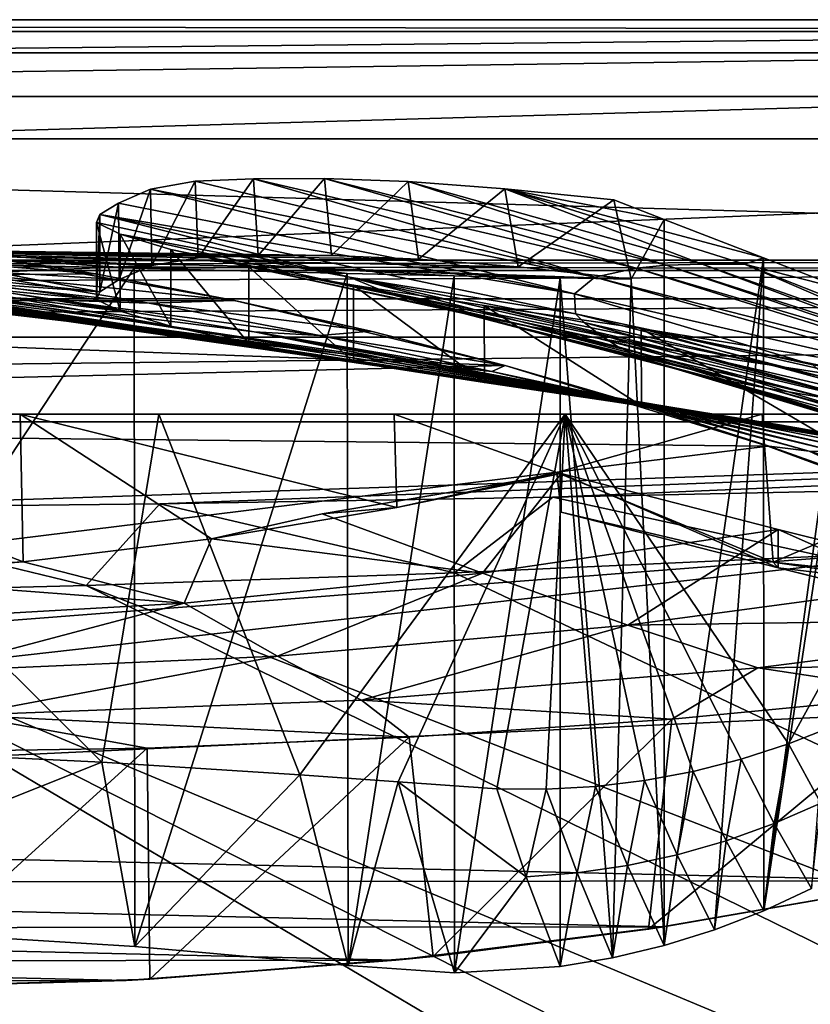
# Model space of a CAD drawing. Header units: metres. Extents: x 0 to 1004, y -708 to 0.
# Tile 73 of 98: x 637 to 740, y -128 to 0. Entities that reach past the tile are written whole.
import ezdxf

# ---------------------------------------------------------------- set-up
doc = ezdxf.new("R2010")
doc.units = ezdxf.units.M

msp = doc.modelspace()

# ---------------------------------------------------------------- linework, layer by layer
at = {"layer": 'top'}
for points in [[(987.022156, -4.297202, 163.059692), (17.022282, -4.297202, 163.059692), (987.022156, -4.297202, 176.059937)], [(17.022282, -4.297202, 163.059692), (17.022282, -4.297202, 176.059692), (987.022156, -4.297202, 176.059937)], [(987.022156, -4.297202, 176.059937), (17.022282, -4.297202, 176.059692), (17.022282, -4.297202, 2050.059814)], [(17.022282, -4.297202, 2063.059814), (987.022156, -4.297202, 2063.059814), (17.022282, -4.297202, 2050.059814)], [(987.022156, -4.297202, 2063.059814), (987.022156, -4.297202, 2050.059814), (17.022282, -4.297202, 2050.059814)], [(17.022282, -4.297202, 2050.059814), (987.022156, -4.297202, 2050.059814), (987.022156, -4.297202, 176.059937)], [(987.022156, -4.297202, 2063.059814), (17.022282, -4.297202, 2063.059814), (953.022278, -31.297201, 2063.059814)], [(953.022278, -31.297201, 2063.059814), (17.022282, -4.297202, 2063.059814), (51.022282, -31.297201, 2063.059814)], [(987.022156, -4.297202, 163.059692), (51.022282, -31.297201, 163.059692), (17.022282, -4.297202, 163.059692)], [(953.022278, -31.297201, 163.059692), (51.022282, -31.297201, 163.059692), (987.022156, -4.297202, 163.059692)], [(654.425476, -31.971106, 1677.035767), (654.23822, -22.041439, 1675.500244), (660.085266, -21.022343, 1716.579224)], [(712.058899, -33.475651, 1720.82019), (660.085266, -21.022343, 1716.579224), (654.23822, -22.041439, 1675.500244)], [(660.46283, -30.995623, 1718.871216), (654.425476, -31.971106, 1677.035767), (660.085266, -21.022343, 1716.579224)], [(660.46283, -30.995623, 1718.871216), (660.085266, -21.022343, 1716.579224), (667.633606, -20.679657, 1757.391724)], [(667.633606, -20.679657, 1757.391724), (660.085266, -21.022343, 1716.579224), (712.058899, -33.475651, 1720.82019)], [(668.264832, -30.660856, 1760.424438), (660.46283, -30.995623, 1718.871216), (667.633606, -20.679657, 1757.391724)], [(668.264832, -30.660856, 1760.424438), (667.633606, -20.679657, 1757.391724), (676.869446, -20.651075, 1797.8573)], [(676.869446, -20.651075, 1797.8573), (667.633606, -20.679657, 1757.391724), (717.441284, -32.29874, 1788.746826)], [(717.441284, -32.29874, 1788.746826), (667.633606, -20.679657, 1757.391724), (712.058899, -33.475651, 1720.82019)], [(677.81665, -30.666107, 1801.612061), (668.264832, -30.660856, 1760.424438), (676.869446, -20.651075, 1797.8573)], [(677.81665, -30.666107, 1801.612061), (676.869446, -20.651075, 1797.8573), (687.77594, -21.062912, 1837.902588)], [(687.77594, -21.062912, 1837.902588), (676.869446, -20.651075, 1797.8573), (721.330322, -31.931561, 1822.544922)], [(721.330322, -31.931561, 1822.544922), (676.869446, -20.651075, 1797.8573), (717.441284, -32.29874, 1788.746826)], [(689.099915, -31.151773, 1842.356323), (677.81665, -30.666107, 1801.612061), (687.77594, -21.062912, 1837.902588)], [(689.099915, -31.151773, 1842.356323), (687.77594, -21.062912, 1837.902588), (700.331909, -22.003317, 1877.452881)], [(700.331909, -22.003317, 1877.452881), (687.77594, -21.062912, 1837.902588), (726.024475, -31.790539, 1856.210938)], [(726.024475, -31.790539, 1856.210938), (687.77594, -21.062912, 1837.902588), (721.330322, -31.931561, 1822.544922)], [(650.16394, -33.805149, 1635.01062), (650.102539, -23.876308, 1634.241455), (654.23822, -22.041439, 1675.500244)], [(654.23822, -22.041439, 1675.500244), (650.102539, -23.876308, 1634.241455), (709.432007, -35.651112, 1652.407471)], [(654.425476, -31.971106, 1677.035767), (650.16394, -33.805149, 1635.01062), (654.23822, -22.041439, 1675.500244)], [(712.058899, -33.475651, 1720.82019), (654.23822, -22.041439, 1675.500244), (709.432007, -35.651112, 1652.407471)], [(702.092468, -32.159039, 1882.578613), (689.099915, -31.151773, 1842.356323), (700.331909, -22.003317, 1877.452881)], [(702.092468, -32.159039, 1882.578613), (700.331909, -22.003317, 1877.452881), (714.512573, -23.433081, 1916.434204)], [(731.507996, -31.815399, 1889.723267), (734.008911, -30.983635, 1920.656494), (700.331909, -22.003317, 1877.452881)], [(734.008911, -30.983635, 1920.656494), (721.056458, -25.967861, 1917.851685), (700.331909, -22.003317, 1877.452881)], [(700.331909, -22.003317, 1877.452881), (721.056458, -25.967861, 1917.851685), (714.512573, -23.433081, 1916.434204)], [(731.507996, -31.815399, 1889.723267), (700.331909, -22.003317, 1877.452881), (726.024475, -31.790539, 1856.210938)], [(650.16394, -33.805149, 1635.01062), (647.68042, -35.382065, 1592.83313), (650.102539, -23.876308, 1634.241455)], [(647.68042, -35.382065, 1592.83313), (647.68042, -25.355959, 1592.83313), (650.102539, -23.876308, 1634.241455)], [(709.432007, -35.651112, 1652.407471), (650.102539, -23.876308, 1634.241455), (647.68042, -25.355959, 1592.83313)], [(716.766724, -33.739204, 1922.199097), (702.092468, -32.159039, 1882.578613), (714.512573, -23.433081, 1916.434204)], [(716.766724, -33.739204, 1922.199097), (714.512573, -23.433081, 1916.434204), (721.056458, -25.967861, 1917.851685)], [(647.210571, -26.395273, 1533.235962), (647.68042, -25.355959, 1592.83313), (647.210999, -36.406353, 1533.21875)], [(647.210571, -26.395273, 1533.235962), (680.162842, -33.482826, 1515.110596), (647.68042, -25.355959, 1592.83313)], [(647.210999, -36.406353, 1533.21875), (647.68042, -25.355959, 1592.83313), (647.68042, -35.382065, 1592.83313)], [(680.162842, -33.482826, 1515.110596), (709.558472, -38.240021, 1583.647217), (647.68042, -25.355959, 1592.83313)], [(647.68042, -25.355959, 1592.83313), (709.558472, -38.240021, 1583.647217), (709.432007, -35.651112, 1652.407471)], [(650.291199, -27.908489, 1473.726563), (647.210571, -26.395273, 1533.235962), (650.294006, -37.913612, 1473.692505)], [(650.294006, -37.913612, 1473.692505), (647.210571, -26.395273, 1533.235962), (647.210999, -36.406353, 1533.21875)], [(647.210571, -26.395273, 1533.235962), (650.291199, -27.908489, 1473.726563), (680.162842, -33.482826, 1515.110596)], [(716.766724, -33.739204, 1922.199097), (721.056458, -25.967861, 1917.851685), (721.066101, -120.435837, 1971.967407)], [(721.066101, -120.435837, 1971.967407), (721.056458, -25.967861, 1917.851685), (734.008911, -30.983635, 1920.656494)], [(656.909058, -29.874855, 1414.519409), (650.291199, -27.908489, 1473.726563), (656.916016, -39.876888, 1414.468628)], [(656.916016, -39.876888, 1414.468628), (650.291199, -27.908489, 1473.726563), (650.294006, -37.913612, 1473.692505)], [(650.291199, -27.908489, 1473.726563), (685.720093, -35.796192, 1446.176025), (680.162842, -33.482826, 1515.110596)], [(650.291199, -27.908489, 1473.726563), (656.909058, -29.874855, 1414.519409), (685.720093, -35.796192, 1446.176025)], [(472.567413, -36.547382, 663.785583), (665.184692, -36.52253, 663.786255), (628.641479, -30.10355, 663.954346)], [(627.693848, -30.28544, 1702.915039), (668.264832, -30.660856, 1760.424438), (603.299194, -29.583015, 1741.481201)], [(668.264832, -30.660856, 1760.424438), (610.117126, -29.823841, 1781.515381), (603.299194, -29.583015, 1741.481201)], [(668.264832, -30.660856, 1760.424438), (677.81665, -30.666107, 1801.612061), (610.117126, -29.823841, 1781.515381)], [(677.81665, -30.666107, 1801.612061), (618.034851, -30.178612, 1821.405762), (610.117126, -29.823841, 1781.515381)], [(628.640808, -30.106926, 664.052185), (647.083984, -33.059189, 664.052368), (610.881592, -30.128054, 741.759888)], [(610.881592, -30.128054, 741.759888), (647.083984, -33.059189, 664.052368), (632.253662, -33.18977, 741.846008)], [(618.034851, -30.178612, 1821.405762), (661.453857, -31.311728, 1862.786987), (627.043579, -30.698009, 1861.108276)], [(677.81665, -30.666107, 1801.612061), (689.099915, -31.151773, 1842.356323), (618.034851, -30.178612, 1821.405762)], [(689.099915, -31.151773, 1842.356323), (661.453857, -31.311728, 1862.786987), (618.034851, -30.178612, 1821.405762)], [(654.425476, -31.971106, 1677.035767), (627.693848, -30.28544, 1702.915039), (622.739319, -30.754047, 1662.499268)], [(627.043579, -30.698009, 1861.108276), (661.453857, -31.311728, 1862.786987), (637.138733, -31.381849, 1900.574707)], [(654.425476, -31.971106, 1677.035767), (660.46283, -30.995623, 1718.871216), (627.693848, -30.28544, 1702.915039)], [(660.46283, -30.995623, 1718.871216), (668.264832, -30.660856, 1760.424438), (627.693848, -30.28544, 1702.915039)], [(628.641479, -30.10355, 663.954346), (647.083984, -33.059189, 664.052368), (628.640808, -30.106926, 664.052185)], [(628.641479, -30.10355, 663.954346), (665.184692, -36.52253, 663.786255), (647.083984, -33.059189, 664.052368)], [(667.038757, -32.123077, 1355.821045), (656.909058, -29.874855, 1414.519409), (667.052551, -42.118385, 1355.753906)], [(667.052551, -42.118385, 1355.753906), (656.909058, -29.874855, 1414.519409), (656.916016, -39.876888, 1414.468628)], [(656.909058, -29.874855, 1414.519409), (695.24707, -38.248672, 1377.620605), (685.720093, -35.796192, 1446.176025)], [(656.909058, -29.874855, 1414.519409), (667.038757, -32.123077, 1355.821045), (695.24707, -38.248672, 1377.620605)], [(953.022278, -31.297201, 2063.059814), (51.022282, -31.297201, 2063.059814), (948.022217, -32.636967, 2063.059814)], [(51.022282, -31.297201, 2063.059814), (56.022282, -32.636948, 2063.059814), (948.022217, -32.636967, 2063.059814)], [(51.022282, -31.297201, 163.059692), (953.022278, -31.297201, 163.059692), (56.022282, -32.636948, 163.059692)], [(953.022278, -31.297201, 163.059692), (948.022217, -32.636967, 163.059692), (56.022282, -32.636948, 163.059692)], [(652.111084, -32.324677, 1932.342896), (596.309937, -30.962299, 1937.771973), (637.138733, -31.381849, 1900.574707)], [(596.309937, -30.962299, 1937.771973), (652.111084, -32.324677, 1932.342896), (596.309937, -117.07737, 1987.490601)], [(634.123596, -32.843689, 1622.839478), (654.425476, -31.971106, 1677.035767), (622.739319, -30.754047, 1662.499268)], [(650.16394, -33.805149, 1635.01062), (654.425476, -31.971106, 1677.035767), (634.123596, -32.843689, 1622.839478)], [(661.453857, -31.311728, 1862.786987), (673.299072, -32.229645, 1902.024658), (637.138733, -31.381849, 1900.574707)], [(637.138733, -31.381849, 1900.574707), (673.299072, -32.229645, 1902.024658), (652.111084, -32.324677, 1932.342896)], [(689.099915, -31.151773, 1842.356323), (702.092468, -32.159039, 1882.578613), (661.453857, -31.311728, 1862.786987)], [(702.092468, -32.159039, 1882.578613), (673.299072, -32.229645, 1902.024658), (661.453857, -31.311728, 1862.786987)], [(717.441284, -32.29874, 1788.746826), (756.909912, -43.943707, 1787.032593), (721.330322, -31.931561, 1822.544922)], [(734.008911, -30.983635, 1920.656494), (727.631287, -118.395508, 1970.531128), (721.066101, -120.435837, 1971.967407)], [(726.024475, -31.790539, 1856.210938), (721.330322, -31.931561, 1822.544922), (755.994507, -43.071709, 1820.951904)], [(721.330322, -31.931561, 1822.544922), (756.909912, -43.943707, 1787.032593), (755.994507, -43.071709, 1820.951904)], [(731.507996, -31.815399, 1889.723267), (726.024475, -31.790539, 1856.210938), (755.897217, -42.32835, 1854.946777)], [(755.897217, -42.32835, 1854.946777), (726.024475, -31.790539, 1856.210938), (755.994507, -43.071709, 1820.951904)], [(734.035645, -115.911118, 1969.068237), (727.631287, -118.395508, 1970.531128), (734.008911, -30.983635, 1920.656494)], [(745.094238, -35.276363, 1923.057129), (734.008911, -30.983635, 1920.656494), (731.507996, -31.815399, 1889.723267)], [(756.607178, -41.688202, 1888.990845), (745.094238, -35.276363, 1923.057129), (731.507996, -31.815399, 1889.723267)], [(756.607178, -41.688202, 1888.990845), (731.507996, -31.815399, 1889.723267), (755.897217, -42.32835, 1854.946777)], [(745.094238, -35.276363, 1923.057129), (734.035645, -115.911118, 1969.068237), (734.008911, -30.983635, 1920.656494)], [(948.022217, -32.636967, 2063.059814), (56.022282, -32.636948, 2063.059814), (59.682533, -36.297203, 2063.059814)], [(56.022282, -32.636948, 163.059692), (948.022217, -32.636967, 163.059692), (59.682533, -36.297203, 163.059692)], [(948.022217, -32.636967, 2063.059814), (59.682533, -36.297203, 2063.059814), (944.362, -36.297272, 2063.059814)], [(948.022217, -32.636967, 163.059692), (944.362, -36.297272, 163.059692), (59.682533, -36.297203, 163.059692)], [(602.269226, -34.028625, 1059.436401), (646.613525, -39.591667, 1100.890869), (587.33667, -32.638969, 1138.565186)], [(646.613525, -39.591667, 1100.890869), (636.325867, -38.210056, 1139.887451), (587.33667, -32.638969, 1138.565186)], [(652.111084, -32.324677, 1932.342896), (652.223572, -120.54055, 1983.256348), (596.309937, -117.07737, 1987.490601)], [(629.860229, -35.837475, 900.274048), (617.86499, -32.924248, 820.454285), (642.391907, -36.48938, 820.8479)], [(617.86499, -32.924248, 820.454285), (654.093201, -36.869236, 741.985901), (642.391907, -36.48938, 820.8479)], [(654.093201, -36.869236, 741.985901), (617.86499, -32.924248, 820.454285), (632.253662, -33.18977, 741.846008)], [(647.68042, -35.382065, 1592.83313), (634.123596, -32.843689, 1622.839478), (632.096497, -33.783913, 1582.046143)], [(632.253662, -33.18977, 741.846008), (647.083984, -33.059189, 664.052368), (665.158997, -36.527443, 664.052612)], [(665.158997, -36.527443, 664.052612), (654.093201, -36.869236, 741.985901), (632.253662, -33.18977, 741.846008)], [(647.68042, -35.382065, 1592.83313), (650.16394, -33.805149, 1635.01062), (634.123596, -32.843689, 1622.839478)], [(647.083984, -33.059189, 664.052368), (665.184692, -36.52253, 663.786255), (665.158997, -36.527443, 664.052612)], [(673.299072, -32.229645, 1902.024658), (679.823059, -33.017849, 1927.601563), (652.111084, -32.324677, 1932.342896)], [(652.111084, -32.324677, 1932.342896), (679.823059, -33.017849, 1927.601563), (652.223572, -120.54055, 1983.256348)], [(679.823059, -33.017849, 1927.601563), (679.962219, -123.006027, 1979.526489), (652.223572, -120.54055, 1983.256348)], [(680.64386, -34.535603, 1297.836304), (667.038757, -32.123077, 1355.821045), (680.665649, -44.551651, 1297.754272)], [(680.665649, -44.551651, 1297.754272), (667.038757, -32.123077, 1355.821045), (667.052551, -42.118385, 1355.753906)], [(667.038757, -32.123077, 1355.821045), (703.091919, -39.810394, 1335.841431), (695.24707, -38.248672, 1377.620605)], [(667.038757, -32.123077, 1355.821045), (680.64386, -34.535603, 1297.836304), (703.091919, -39.810394, 1335.841431)], [(702.092468, -32.159039, 1882.578613), (716.766724, -33.739204, 1922.199097), (673.299072, -32.229645, 1902.024658)], [(716.766724, -33.739204, 1922.199097), (707.537292, -33.58321, 1923.016235), (673.299072, -32.229645, 1902.024658)], [(673.299072, -32.229645, 1902.024658), (707.537292, -33.58321, 1923.016235), (693.757629, -33.316727, 1924.922119)], [(693.757629, -33.316727, 1924.922119), (679.823059, -33.017849, 1927.601563), (673.299072, -32.229645, 1902.024658)], [(679.823059, -33.017849, 1927.601563), (693.757629, -33.316727, 1924.922119), (679.962219, -123.006027, 1979.526489)], [(717.441284, -32.29874, 1788.746826), (712.058899, -33.475651, 1720.82019), (760.910706, -45.967007, 1719.404785)], [(717.441284, -32.29874, 1788.746826), (760.910706, -45.967007, 1719.404785), (756.909912, -43.943707, 1787.032593)], [(664.620422, -41.840843, 1021.972473), (602.269226, -34.028625, 1059.436401), (616.474365, -35.048721, 979.913208)], [(664.620422, -41.840843, 1021.972473), (656.061035, -40.822254, 1061.574341), (602.269226, -34.028625, 1059.436401)], [(656.061035, -40.822254, 1061.574341), (646.613525, -39.591667, 1100.890869), (602.269226, -34.028625, 1059.436401)], [(617.484436, -35.693794, 1218.36853), (650.955811, -39.948284, 1258.415405), (602.991272, -33.75766, 1297.962158)], [(650.955811, -39.948284, 1258.415405), (641.872314, -38.543133, 1298.10083), (602.991272, -33.75766, 1297.962158)], [(602.991272, -33.75766, 1297.962158), (641.872314, -38.543133, 1298.10083), (634.155457, -37.235439, 1338.084595)], [(631.61084, -34.280434, 1541.188721), (647.68042, -35.382065, 1592.83313), (632.096497, -33.783913, 1582.046143)], [(632.688843, -34.999748, 1500.330566), (647.210999, -36.406353, 1533.21875), (631.61084, -34.280434, 1541.188721)], [(647.210999, -36.406353, 1533.21875), (647.68042, -35.382065, 1592.83313), (631.61084, -34.280434, 1541.188721)], [(693.757629, -33.316727, 1924.922119), (693.786865, -123.97348, 1977.257568), (679.962219, -123.006027, 1979.526489)], [(680.162842, -33.482826, 1515.110596), (685.720093, -35.796192, 1446.176025), (715.1026, -42.56554, 1480.521851)], [(712.52124, -40.867588, 1514.844849), (710.679321, -39.406361, 1549.223145), (680.162842, -33.482826, 1515.110596)], [(710.679321, -39.406361, 1549.223145), (709.558472, -38.240021, 1583.647217), (680.162842, -33.482826, 1515.110596)], [(715.1026, -42.56554, 1480.521851), (712.52124, -40.867588, 1514.844849), (680.162842, -33.482826, 1515.110596)], [(697.673584, -37.192909, 1240.774048), (680.64386, -34.535603, 1297.836304), (697.705933, -47.185883, 1240.676514)], [(697.705933, -47.185883, 1240.676514), (680.64386, -34.535603, 1297.836304), (680.665649, -44.551651, 1297.754272)], [(680.64386, -34.535603, 1297.836304), (712.396057, -41.430958, 1294.393311), (703.091919, -39.810394, 1335.841431)], [(712.396057, -41.430958, 1294.393311), (680.64386, -34.535603, 1297.836304), (723.078674, -43.143353, 1253.334106)], [(680.64386, -34.535603, 1297.836304), (697.673584, -37.192909, 1240.774048), (723.078674, -43.143353, 1253.334106)], [(693.757629, -33.316727, 1924.922119), (707.537292, -33.58321, 1923.016235), (693.786865, -123.97348, 1977.257568)], [(707.537292, -33.58321, 1923.016235), (707.569214, -123.14447, 1974.720581), (693.786865, -123.97348, 1977.257568)], [(707.569214, -123.14447, 1974.720581), (707.537292, -33.58321, 1923.016235), (714.368835, -122.021782, 1973.367065)], [(707.537292, -33.58321, 1923.016235), (716.766724, -33.739204, 1922.199097), (714.368835, -122.021782, 1973.367065)], [(709.432007, -35.651112, 1652.407471), (765.727905, -48.597263, 1651.354126), (712.058899, -33.475651, 1720.82019)], [(712.058899, -33.475651, 1720.82019), (765.727905, -48.597263, 1651.354126), (760.910706, -45.967007, 1719.404785)], [(714.368835, -122.021782, 1973.367065), (716.766724, -33.739204, 1922.199097), (721.066101, -120.435837, 1971.967407)], [(672.272156, -42.686413, 982.14563), (664.620422, -41.840843, 1021.972473), (616.474365, -35.048721, 979.913208)], [(629.860229, -35.837475, 900.274048), (679.001587, -43.415565, 942.16156), (616.474365, -35.048721, 979.913208)], [(679.001587, -43.415565, 942.16156), (672.272156, -42.686413, 982.14563), (616.474365, -35.048721, 979.913208)], [(673.172485, -43.161781, 1180.17627), (661.393372, -41.439228, 1219.08606), (617.484436, -35.693794, 1218.36853)], [(661.393372, -41.439228, 1219.08606), (650.955811, -39.948284, 1258.415405), (617.484436, -35.693794, 1218.36853)], [(617.484436, -35.693794, 1218.36853), (636.325867, -38.210056, 1139.887451), (673.172485, -43.161781, 1180.17627)], [(622.852905, -34.925526, 1418.784668), (627.816284, -36.032852, 1378.309082), (656.916016, -39.876888, 1414.468628)], [(622.852905, -34.925526, 1418.784668), (656.916016, -39.876888, 1414.468628), (635.327148, -35.984863, 1459.526123)], [(642.391907, -36.48938, 820.8479), (667.718567, -40.612522, 821.359497), (629.860229, -35.837475, 900.274048)], [(667.718567, -40.612522, 821.359497), (684.799072, -44.07832, 902.09198), (629.860229, -35.837475, 900.274048)], [(629.860229, -35.837475, 900.274048), (684.799072, -44.07832, 902.09198), (679.001587, -43.415565, 942.16156)], [(635.327148, -35.984863, 1459.526123), (650.294006, -37.913612, 1473.692505), (632.688843, -34.999748, 1500.330566)], [(650.294006, -37.913612, 1473.692505), (647.210999, -36.406353, 1533.21875), (632.688843, -34.999748, 1500.330566)], [(685.720093, -35.796192, 1446.176025), (718.443848, -44.105999, 1446.173706), (715.1026, -42.56554, 1480.521851)], [(685.720093, -35.796192, 1446.176025), (695.24707, -38.248672, 1377.620605), (722.544983, -45.400059, 1411.847046)], [(718.443848, -44.105999, 1446.173706), (685.720093, -35.796192, 1446.176025), (722.544983, -45.400059, 1411.847046)], [(709.558472, -38.240021, 1583.647217), (740.404114, -44.88121, 1583.197998), (709.432007, -35.651112, 1652.407471)], [(709.432007, -35.651112, 1652.407471), (740.404114, -44.88121, 1583.197998), (765.727905, -48.597263, 1651.354126)], [(745.094238, -35.276363, 1923.057129), (746.243896, -35.762718, 1923.442993), (734.035645, -115.911118, 1969.068237)], [(746.243896, -35.762718, 1923.442993), (740.251343, -112.994408, 1967.589844), (734.035645, -115.911118, 1969.068237)], [(59.682533, -36.297203, 2063.059814), (61.022282, -41.297203, 2063.059814), (944.362, -36.297272, 2063.059814)], [(59.682533, -36.297203, 163.059692), (944.362, -36.297272, 163.059692), (61.022282, -41.297203, 163.059692)], [(944.362, -36.297272, 2063.059814), (61.022282, -41.297203, 2063.059814), (943.022278, -41.297325, 2063.059814)], [(944.362, -36.297272, 163.059692), (943.022278, -41.297325, 163.059692), (61.022282, -41.297203, 163.059692)], [(408.973511, -52.034935, 663.380066), (700.37677, -44.981171, 663.564758), (472.567413, -36.547382, 663.785583)], [(700.37677, -44.981171, 663.564758), (665.184692, -36.52253, 663.786255), (472.567413, -36.547382, 663.785583)], [(627.816284, -36.032852, 1378.309082), (667.052551, -42.118385, 1355.753906), (656.916016, -39.876888, 1414.468628)], [(634.155457, -37.235439, 1338.084595), (667.052551, -42.118385, 1355.753906), (627.816284, -36.032852, 1378.309082)], [(656.916016, -39.876888, 1414.468628), (650.294006, -37.913612, 1473.692505), (635.327148, -35.984863, 1459.526123)], [(654.093201, -36.869236, 741.985901), (676.273499, -41.088341, 742.181274), (642.391907, -36.48938, 820.8479)], [(676.273499, -41.088341, 742.181274), (667.718567, -40.612522, 821.359497), (642.391907, -36.48938, 820.8479)], [(665.158997, -36.527443, 664.052612), (682.913452, -40.50816, 664.052979), (654.093201, -36.869236, 741.985901)], [(682.913452, -40.50816, 664.052979), (676.273499, -41.088341, 742.181274), (654.093201, -36.869236, 741.985901)], [(665.158997, -36.527443, 664.052612), (665.184692, -36.52253, 663.786255), (682.913452, -40.50816, 664.052979)], [(665.184692, -36.52253, 663.786255), (700.37677, -44.981171, 663.564758), (682.913452, -40.50816, 664.052979)], [(641.872314, -38.543133, 1298.10083), (667.052551, -42.118385, 1355.753906), (634.155457, -37.235439, 1338.084595)], [(699.571045, -47.229668, 1103.389648), (636.325867, -38.210056, 1139.887451), (646.613525, -39.591667, 1100.890869)], [(636.325867, -38.210056, 1139.887451), (686.27771, -45.182453, 1141.74707), (673.172485, -43.161781, 1180.17627)], [(686.27771, -45.182453, 1141.74707), (636.325867, -38.210056, 1139.887451), (699.571045, -47.229668, 1103.389648)], [(695.24707, -38.248672, 1377.620605), (727.407227, -46.566498, 1377.620605), (722.544983, -45.400059, 1411.847046)], [(695.24707, -38.248672, 1377.620605), (703.091919, -39.810394, 1335.841431), (734.442688, -47.939056, 1336.105835)], [(727.407227, -46.566498, 1377.620605), (695.24707, -38.248672, 1377.620605), (734.442688, -47.939056, 1336.105835)], [(718.063965, -40.163826, 1184.84082), (697.673584, -37.192909, 1240.774048), (718.10791, -50.210083, 1184.7323)], [(718.10791, -50.210083, 1184.7323), (697.673584, -37.192909, 1240.774048), (697.705933, -47.185883, 1240.676514)], [(723.078674, -43.143353, 1253.334106), (697.673584, -37.192909, 1240.774048), (735.05719, -44.928917, 1212.714966)], [(697.673584, -37.192909, 1240.774048), (718.063965, -40.163826, 1184.84082), (735.05719, -44.928917, 1212.714966)], [(742.361572, -46.633362, 1548.88855), (709.558472, -38.240021, 1583.647217), (710.679321, -39.406361, 1549.223145)], [(709.558472, -38.240021, 1583.647217), (742.361572, -46.633362, 1548.88855), (740.404114, -44.88121, 1583.197998)], [(680.665649, -44.551651, 1297.754272), (641.872314, -38.543133, 1298.10083), (650.955811, -39.948284, 1258.415405)], [(680.665649, -44.551651, 1297.754272), (667.052551, -42.118385, 1355.753906), (641.872314, -38.543133, 1298.10083)], [(711.2771, -49.040684, 1064.451416), (646.613525, -39.591667, 1100.890869), (656.061035, -40.822254, 1061.574341)], [(711.2771, -49.040684, 1064.451416), (699.571045, -47.229668, 1103.389648), (646.613525, -39.591667, 1100.890869)], [(744.759827, -48.929192, 1514.677612), (710.679321, -39.406361, 1549.223145), (712.52124, -40.867588, 1514.844849)], [(744.759827, -48.929192, 1514.677612), (742.361572, -46.633362, 1548.88855), (710.679321, -39.406361, 1549.223145)], [(697.705933, -47.185883, 1240.676514), (650.955811, -39.948284, 1258.415405), (661.393372, -41.439228, 1219.08606)], [(697.705933, -47.185883, 1240.676514), (680.665649, -44.551651, 1297.754272), (650.955811, -39.948284, 1258.415405)], [(721.325439, -50.517731, 1024.996826), (656.061035, -40.822254, 1061.574341), (664.620422, -41.840843, 1021.972473)], [(721.325439, -50.517731, 1024.996826), (711.2771, -49.040684, 1064.451416), (656.061035, -40.822254, 1061.574341)], [(689.659424, -44.675793, 862.008667), (667.718567, -40.612522, 821.359497), (693.583252, -45.189075, 821.986877)], [(693.583252, -45.189075, 821.986877), (667.718567, -40.612522, 821.359497), (698.667725, -45.768963, 742.433655)], [(667.718567, -40.612522, 821.359497), (676.273499, -41.088341, 742.181274), (698.667725, -45.768963, 742.433655)], [(684.799072, -44.07832, 902.09198), (667.718567, -40.612522, 821.359497), (689.659424, -44.675793, 862.008667)], [(676.273499, -41.088341, 742.181274), (682.913452, -40.50816, 664.052979), (700.395203, -44.997814, 664.053406)], [(682.913452, -40.50816, 664.052979), (700.37677, -44.981171, 663.564758), (700.395203, -44.997814, 664.053406)], [(703.091919, -39.810394, 1335.841431), (742.611328, -49.302872, 1294.853638), (734.442688, -47.939056, 1336.105835)], [(703.091919, -39.810394, 1335.841431), (712.396057, -41.430958, 1294.393311), (742.611328, -49.302872, 1294.853638)], [(747.628784, -51.554573, 1480.545166), (744.759827, -48.929192, 1514.677612), (712.52124, -40.867588, 1514.844849)], [(747.628784, -51.554573, 1480.545166), (712.52124, -40.867588, 1514.844849), (715.1026, -42.56554, 1480.521851)], [(741.610413, -43.977139, 1130.210693), (718.063965, -40.163826, 1184.84082), (741.66449, -54.001461, 1130.086304)], [(741.66449, -54.001461, 1130.086304), (718.063965, -40.163826, 1184.84082), (718.10791, -50.210083, 1184.7323)], [(735.05719, -44.928917, 1212.714966), (718.063965, -40.163826, 1184.84082), (748.242615, -46.954472, 1172.596802)], [(718.063965, -40.163826, 1184.84082), (762.497375, -49.293964, 1133.013428), (748.242615, -46.954472, 1172.596802)], [(718.063965, -40.163826, 1184.84082), (741.610413, -43.977139, 1130.210693), (762.497375, -49.293964, 1133.013428)], [(61.022282, -41.297203, 2063.059814), (61.022282, -51.297203, 2063.059814), (943.022278, -41.297325, 2063.059814)], [(61.022282, -41.297203, 163.059692), (943.022278, -41.297325, 163.059692), (61.022282, -51.297203, 163.059692)], [(943.022278, -41.297325, 2063.059814), (61.022282, -51.297203, 2063.059814), (943.0224, -51.297203, 2063.059814)], [(943.022278, -41.297325, 163.059692), (943.0224, -51.297203, 163.059692), (61.022282, -51.297203, 163.059692)], [(718.10791, -50.210083, 1184.7323), (661.393372, -41.439228, 1219.08606), (673.172485, -43.161781, 1180.17627)], [(718.10791, -50.210083, 1184.7323), (697.705933, -47.185883, 1240.676514), (661.393372, -41.439228, 1219.08606)], [(729.685303, -51.72514, 985.123596), (664.620422, -41.840843, 1021.972473), (672.272156, -42.686413, 982.14563)], [(729.685303, -51.72514, 985.123596), (721.325439, -50.517731, 1024.996826), (664.620422, -41.840843, 1021.972473)], [(698.667725, -45.768963, 742.433655), (676.273499, -41.088341, 742.181274), (700.395203, -44.997814, 664.053406)], [(712.396057, -41.430958, 1294.393311), (751.791199, -50.696526, 1253.903687), (742.611328, -49.302872, 1294.853638)], [(723.078674, -43.143353, 1253.334106), (751.791199, -50.696526, 1253.903687), (712.396057, -41.430958, 1294.393311)], [(736.333557, -52.755619, 944.93689), (729.685303, -51.72514, 985.123596), (672.272156, -42.686413, 982.14563)], [(672.272156, -42.686413, 982.14563), (679.001587, -43.415565, 942.16156), (736.333557, -52.755619, 944.93689)], [(686.27771, -45.182453, 1141.74707), (718.10791, -50.210083, 1184.7323), (673.172485, -43.161781, 1180.17627)], [(684.799072, -44.07832, 902.09198), (741.253906, -53.692429, 904.544983), (679.001587, -43.415565, 942.16156)], [(679.001587, -43.415565, 942.16156), (741.253906, -53.692429, 904.544983), (736.333557, -52.755619, 944.93689)], [(715.1026, -42.56554, 1480.521851), (718.443848, -44.105999, 1446.173706), (751.005249, -53.68557, 1446.27063)], [(751.005249, -53.68557, 1446.27063), (747.628784, -51.554573, 1480.545166), (715.1026, -42.56554, 1480.521851)], [(735.05719, -44.928917, 1212.714966), (761.858826, -52.156536, 1213.285645), (723.078674, -43.143353, 1253.334106)], [(761.858826, -52.156536, 1213.285645), (751.791199, -50.696526, 1253.903687), (723.078674, -43.143353, 1253.334106)], [(741.253906, -53.692429, 904.544983), (684.799072, -44.07832, 902.09198), (744.436707, -54.542381, 864.055786)], [(744.436707, -54.542381, 864.055786), (684.799072, -44.07832, 902.09198), (689.659424, -44.675793, 862.008667)], [(744.436707, -54.542381, 864.055786), (689.659424, -44.675793, 862.008667), (719.724304, -50.114429, 822.727783)], [(719.724304, -50.114429, 822.727783), (689.659424, -44.675793, 862.008667), (693.583252, -45.189075, 821.986877)], [(718.443848, -44.105999, 1446.173706), (754.881592, -55.133194, 1411.917114), (751.005249, -53.68557, 1446.27063)], [(718.443848, -44.105999, 1446.173706), (722.544983, -45.400059, 1411.847046), (754.881592, -55.133194, 1411.917114)], [(734.570801, -55.455761, 663.290466), (700.37677, -44.981171, 663.564758), (408.973511, -52.034935, 663.380066)], [(699.571045, -47.229668, 1103.389648), (741.66449, -54.001461, 1130.086304), (686.27771, -45.182453, 1141.74707)], [(741.66449, -54.001461, 1130.086304), (718.10791, -50.210083, 1184.7323), (686.27771, -45.182453, 1141.74707)], [(693.583252, -45.189075, 821.986877), (698.667725, -45.768963, 742.433655), (721.088501, -50.589264, 782.622742)], [(719.724304, -50.114429, 822.727783), (693.583252, -45.189075, 821.986877), (721.088501, -50.589264, 782.622742)], [(719.956787, -50.695465, 703.188965), (698.667725, -45.768963, 742.433655), (700.395203, -44.997814, 664.053406)], [(698.667725, -45.768963, 742.433655), (721.14917, -50.832981, 742.744568), (721.088501, -50.589264, 782.622742)], [(721.14917, -50.832981, 742.744568), (698.667725, -45.768963, 742.433655), (719.956787, -50.695465, 703.188965)], [(700.37677, -44.981171, 663.564758), (717.651917, -49.992882, 664.053955), (700.395203, -44.997814, 664.053406)], [(700.37677, -44.981171, 663.564758), (734.570801, -55.455761, 663.290466), (717.651917, -49.992882, 664.053955)], [(700.395203, -44.997814, 664.053406), (717.651917, -49.992882, 664.053955), (719.956787, -50.695465, 703.188965)], [(722.544983, -45.400059, 1411.847046), (727.407227, -46.566498, 1377.620605), (759.254089, -56.206722, 1377.620605)], [(722.544983, -45.400059, 1411.847046), (759.254089, -56.206722, 1377.620605), (754.881592, -55.133194, 1411.917114)], [(761.858826, -52.156536, 1213.285645), (735.05719, -44.928917, 1212.714966), (748.242615, -46.954472, 1172.596802)], [(711.2771, -49.040684, 1064.451416), (763.129517, -57.581982, 1074.585938), (699.571045, -47.229668, 1103.389648)], [(763.129517, -57.581982, 1074.585938), (741.66449, -54.001461, 1130.086304), (699.571045, -47.229668, 1103.389648)], [(727.407227, -46.566498, 1377.620605), (760.779724, -56.451195, 1363.350952), (759.254089, -56.206722, 1377.620605)], [(734.442688, -47.939056, 1336.105835), (763.617065, -56.394814, 1323.249268), (727.407227, -46.566498, 1377.620605)], [(763.617065, -56.394814, 1323.249268), (760.779724, -56.451195, 1363.350952), (727.407227, -46.566498, 1377.620605)], [(734.442688, -47.939056, 1336.105835), (742.611328, -49.302872, 1294.853638), (763.617065, -56.394814, 1323.249268)], [(763.129517, -57.581982, 1074.585938), (711.2771, -49.040684, 1064.451416), (721.325439, -50.517731, 1024.996826)], [(717.651917, -49.992882, 664.053955), (734.731445, -55.489838, 664.054688), (719.956787, -50.695465, 703.188965)], [(734.570801, -55.455761, 663.290466), (734.731445, -55.489838, 664.054688), (717.651917, -49.992882, 664.053955)], [(745.879944, -55.283981, 823.579956), (744.436707, -54.542381, 864.055786), (719.724304, -50.114429, 822.727783)], [(745.879944, -55.283981, 823.579956), (719.724304, -50.114429, 822.727783), (745.590942, -55.866978, 783.22937)], [(719.724304, -50.114429, 822.727783), (721.088501, -50.589264, 782.622742), (745.590942, -55.866978, 783.22937)], [(719.956787, -50.695465, 703.188965), (734.731445, -55.489838, 664.054688), (739.92804, -56.131073, 703.352234)], [(739.92804, -56.131073, 703.352234), (721.14917, -50.832981, 742.744568), (719.956787, -50.695465, 703.188965)], [(721.088501, -50.589264, 782.622742), (721.14917, -50.832981, 742.744568), (743.591064, -56.202286, 743.115723)], [(745.590942, -55.866978, 783.22937), (721.088501, -50.589264, 782.622742), (743.591064, -56.202286, 743.115723)], [(721.14917, -50.832981, 742.744568), (739.92804, -56.131073, 703.352234), (743.591064, -56.202286, 743.115723)], [(779.595703, -60.265884, 1017.353943), (721.325439, -50.517731, 1024.996826), (729.685303, -51.72514, 985.123596)], [(779.595703, -60.265884, 1017.353943), (763.129517, -57.581982, 1074.585938), (721.325439, -50.517731, 1024.996826)], [(943.0224, -51.297203, 163.059692), (277.758484, -51.297203, 197.247162), (61.022282, -51.297203, 163.059692)], [(61.022282, -51.297203, 2063.059814), (549.258301, -51.297203, 2034.755859), (943.0224, -51.297203, 2063.059814)], [(318.295654, -51.297203, 203.297897), (277.758484, -51.297203, 197.247162), (943.0224, -51.297203, 163.059692)], [(358.151459, -51.297203, 212.02446), (318.295654, -51.297203, 203.297897), (943.0224, -51.297203, 163.059692)], [(397.064728, -51.297203, 223.321609), (358.151459, -51.297203, 212.02446), (943.0224, -51.297203, 163.059692)], [(443.377686, -51.297203, 236.582306), (397.064728, -51.297203, 223.321609), (943.0224, -51.297203, 163.059692)], [(408.947021, -95.601303, 662.239807), (734.570801, -55.455761, 663.290466), (408.973511, -52.034935, 663.380066)], [(943.0224, -51.297203, 163.059692), (490.952606, -51.297203, 246.445267), (443.377686, -51.297203, 236.582306)], [(539.405396, -51.297203, 252.752304), (490.952606, -51.297203, 246.445267), (943.0224, -51.297203, 163.059692)], [(588.328918, -51.297203, 255.404053), (539.405396, -51.297203, 252.752304), (943.0224, -51.297203, 163.059692)], [(549.258301, -51.297203, 2034.755859), (602.337036, -51.297203, 2034.728882), (943.0224, -51.297203, 2063.059814)], [(588.099426, -73.316833, 263.415771), (588.328918, -51.297203, 255.404053), (637.691589, -70.492622, 261.339478)], [(588.328918, -51.297203, 255.404053), (637.313232, -51.297203, 254.363144), (637.691589, -70.492622, 261.339478)], [(943.0224, -51.297203, 163.059692), (637.313232, -51.297203, 254.363144), (588.328918, -51.297203, 255.404053)], [(602.337036, -51.297203, 2034.728882), (596.309937, -94.078751, 2027.314941), (647.936157, -96.566132, 2024.673462)], [(602.337036, -51.297203, 2034.728882), (647.936157, -96.566132, 2024.673462), (655.353516, -51.297203, 2032.160278)], [(943.0224, -51.297203, 2063.059814), (602.337036, -51.297203, 2034.728882), (655.353516, -51.297203, 2032.160278)], [(637.691589, -70.492622, 261.339478), (637.313232, -51.297203, 254.363144), (662.176086, -67.53302, 258.353668)], [(637.313232, -51.297203, 254.363144), (686.297607, -63.460449, 254.073303), (662.176086, -67.53302, 258.353668)], [(637.313232, -51.297203, 254.363144), (685.947266, -51.297203, 249.653427), (686.297607, -63.460449, 254.073303)], [(685.947266, -51.297203, 249.653427), (637.313232, -51.297203, 254.363144), (943.0224, -51.297203, 163.059692)], [(647.936157, -96.566132, 2024.673462), (673.661011, -98.206047, 2022.376343), (655.353516, -51.297203, 2032.160278)], [(655.353516, -51.297203, 2032.160278), (673.661011, -98.206047, 2022.376343), (708.186218, -51.297203, 2027.056274)], [(655.353516, -51.297203, 2032.160278), (708.186218, -51.297203, 2027.056274), (943.0224, -51.297203, 2063.059814)], [(673.661011, -98.206047, 2022.376343), (686.493103, -99.123878, 2020.984863), (708.186218, -51.297203, 2027.056274)], [(685.947266, -51.297203, 249.653427), (707.112488, -58.89415, 249.245514), (686.297607, -63.460449, 254.073303)], [(685.947266, -51.297203, 249.653427), (733.820923, -51.297203, 241.360825), (707.112488, -58.89415, 249.245514)], [(733.820923, -51.297203, 241.360825), (685.947266, -51.297203, 249.653427), (943.0224, -51.297203, 163.059692)], [(708.186218, -51.297203, 2027.056274), (686.493103, -99.123878, 2020.984863), (699.308044, -100.035286, 2019.444092)], [(699.308044, -100.035286, 2019.444092), (705.732178, -100.089325, 2018.685913), (708.186218, -51.297203, 2027.056274)], [(705.732178, -100.089325, 2018.685913), (712.150574, -99.730591, 2017.963379), (708.186218, -51.297203, 2027.056274)], [(733.820923, -51.297203, 241.360825), (735.272705, -70.554436, 248.217865), (707.112488, -58.89415, 249.245514)], [(708.186218, -51.297203, 2027.056274), (712.150574, -99.730591, 2017.963379), (718.536865, -98.959534, 2017.280151)], [(718.536865, -98.959534, 2017.280151), (724.864746, -97.778519, 2016.640015), (708.186218, -51.297203, 2027.056274)], [(724.864746, -97.778519, 2016.640015), (731.10791, -96.191566, 2016.047241), (708.186218, -51.297203, 2027.056274)], [(708.186218, -51.297203, 2027.056274), (731.10791, -96.191566, 2016.047241), (737.240173, -94.204414, 2015.506226)], [(708.186218, -51.297203, 2027.056274), (737.240173, -94.204414, 2015.506226), (760.713928, -51.297203, 2019.428223)], [(708.186218, -51.297203, 2027.056274), (862.392761, -51.297203, 2038.440186), (943.0224, -51.297203, 2063.059814)], [(862.392761, -51.297203, 2038.440186), (708.186218, -51.297203, 2027.056274), (836.737122, -51.297203, 2031.672485)], [(708.186218, -51.297203, 2027.056274), (760.713928, -51.297203, 2019.428223), (836.737122, -51.297203, 2031.672485)], [(790.918884, -62.276775, 958.859253), (729.685303, -51.72514, 985.123596), (736.333557, -52.755619, 944.93689)], [(790.918884, -62.276775, 958.859253), (779.595703, -60.265884, 1017.353943), (729.685303, -51.72514, 985.123596)], [(733.820923, -51.297203, 241.360825), (780.545044, -51.297203, 229.630814), (735.272705, -70.554436, 248.217865)], [(943.0224, -51.297203, 163.059692), (780.545044, -51.297203, 229.630814), (733.820923, -51.297203, 241.360825)], [(780.545044, -51.297203, 229.630814), (783.015381, -75.6007, 238.124619), (735.272705, -70.554436, 248.217865)], [(737.240173, -94.204414, 2015.506226), (743.235779, -91.824478, 2015.021729), (760.713928, -51.297203, 2019.428223)], [(741.253906, -53.692429, 904.544983), (790.918884, -62.276775, 958.859253), (736.333557, -52.755619, 944.93689)], [(768.21875, -67.975395, 662.96106), (734.570801, -55.455761, 663.290466), (408.947021, -95.601303, 662.239807)], [(734.731445, -55.489838, 664.054688), (734.570801, -55.455761, 663.290466), (751.681519, -61.485157, 664.055603)], [(734.570801, -55.455761, 663.290466), (768.21875, -67.975395, 662.96106), (751.681519, -61.485157, 664.055603)], [(734.731445, -55.489838, 664.054688), (751.681519, -61.485157, 664.055603), (739.92804, -56.131073, 703.352234)], [(739.92804, -56.131073, 703.352234), (751.681519, -61.485157, 664.055603), (759.768005, -61.8899, 703.548523)], [(743.591064, -56.202286, 743.115723), (739.92804, -56.131073, 703.352234), (759.768005, -61.8899, 703.548523)], [(707.685425, -59.039829, 251.048355), (686.297607, -63.460449, 254.073303), (707.112488, -58.89415, 249.245514)], [(707.685425, -59.039829, 251.048355), (707.112488, -58.89415, 249.245514), (707.685425, -64.039825, 251.048355)], [(707.112488, -58.89415, 249.245514), (735.272705, -70.554436, 248.217865), (707.685425, -64.039825, 251.048355)], [(697.446228, -71.991539, 342.28772), (676.58374, -64.263947, 247.792389), (707.685425, -59.039829, 251.048355)], [(676.58374, -64.263947, 247.792389), (686.297607, -63.460449, 254.073303), (707.685425, -59.039829, 251.048355)], [(707.685425, -59.039829, 251.048355), (735.897583, -66.305794, 344.30423), (697.446228, -71.991539, 342.28772)], [(735.897583, -66.305794, 344.30423), (707.685425, -59.039829, 251.048355), (735.897583, -71.305794, 344.30423)], [(707.685425, -59.039829, 251.048355), (707.685425, -64.039825, 251.048355), (735.897583, -71.305794, 344.30423)], [(662.176086, -67.53302, 258.353668), (686.297607, -63.460449, 254.073303), (676.58374, -64.263947, 247.792389)], [(662.176086, -67.53302, 258.353668), (676.58374, -64.263947, 247.792389), (697.446228, -71.991539, 342.28772)], [(707.685425, -64.039825, 251.048355), (735.272705, -70.554436, 248.217865), (735.897583, -71.305794, 344.30423)], [(735.897583, -66.305794, 344.30423), (716.330383, -78.75489, 437.231415), (697.446228, -71.991539, 342.28772)], [(735.897583, -66.305794, 344.30423), (761.518921, -72.662315, 438.370239), (716.330383, -78.75489, 437.231415)], [(761.518921, -72.662315, 438.370239), (735.897583, -66.305794, 344.30423), (761.518921, -77.662315, 438.370239)], [(735.897583, -66.305794, 344.30423), (735.897583, -71.305794, 344.30423), (761.518921, -77.662315, 438.370239)], [(637.691589, -70.492622, 261.339478), (662.176086, -67.53302, 258.353668), (658.641052, -75.910759, 339.835052)], [(658.641052, -75.910759, 339.835052), (662.176086, -67.53302, 258.353668), (697.446228, -71.991539, 342.28772)], [(442.323639, -104.741089, 662.000549), (768.21875, -67.975395, 662.96106), (408.947021, -95.601303, 662.239807)], [(811.438538, -87.446632, 662.452759), (768.21875, -67.975395, 662.96106), (442.323639, -104.741089, 662.000549)], [(637.691589, -70.492622, 261.339478), (612.950439, -72.404327, 263.026794), (588.099426, -73.316833, 263.415771)], [(612.950439, -72.404327, 263.026794), (637.691589, -70.492622, 261.339478), (658.641052, -75.910759, 339.835052)], [(735.272705, -70.554436, 248.217865), (783.015381, -75.6007, 238.124619), (759.213318, -74.051819, 243.985397)], [(735.272705, -70.554436, 248.217865), (759.213318, -74.051819, 243.985397), (735.897583, -71.305794, 344.30423)], [(735.897583, -71.305794, 344.30423), (759.213318, -74.051819, 243.985397), (761.640747, -77.667999, 437.523529)], [(761.518921, -77.662315, 438.370239), (735.897583, -71.305794, 344.30423), (761.640747, -77.667999, 437.523529)], [(612.950439, -72.404327, 263.026794), (658.641052, -75.910759, 339.835052), (619.700623, -78.08651, 337.404358)], [(670.772461, -82.782982, 435.587494), (658.641052, -75.910759, 339.835052), (697.446228, -71.991539, 342.28772)], [(697.446228, -71.991539, 342.28772), (716.330383, -78.75489, 437.231415), (670.772461, -82.782982, 435.587494)], [(761.518921, -72.662315, 438.370239), (784.526917, -77.737907, 533.186401), (716.330383, -78.75489, 437.231415)], [(619.700623, -78.08651, 337.404358), (658.641052, -75.910759, 339.835052), (625.082581, -84.767387, 433.960541)], [(658.641052, -75.910759, 339.835052), (670.772461, -82.782982, 435.587494), (625.082581, -84.767387, 433.960541)], [(784.526917, -77.737907, 533.186401), (733.265381, -84.28434, 532.587158), (716.330383, -78.75489, 437.231415)], [(789.313782, -83.622414, 627.957886), (733.265381, -84.28434, 532.587158), (784.526917, -77.737907, 533.186401)], [(716.330383, -78.75489, 437.231415), (681.698547, -88.519669, 531.760925), (670.772461, -82.782982, 435.587494)], [(733.265381, -84.28434, 532.587158), (681.698547, -88.519669, 531.760925), (716.330383, -78.75489, 437.231415)], [(670.772461, -82.782982, 435.587494), (629.997437, -90.443192, 530.943542), (625.082581, -84.767387, 433.960541)], [(681.698547, -88.519669, 531.760925), (629.997437, -90.443192, 530.943542), (670.772461, -82.782982, 435.587494)], [(733.265381, -84.28434, 532.587158), (722.055603, -90.968109, 628.150208), (681.698547, -88.519669, 531.760925)], [(755.874084, -87.727577, 628.065369), (722.055603, -90.968109, 628.150208), (733.265381, -84.28434, 532.587158)], [(789.313782, -83.622414, 627.957886), (755.874084, -87.727577, 628.065369), (733.265381, -84.28434, 532.587158)], [(755.434021, -112.011162, 661.810242), (811.438538, -87.446632, 662.452759), (442.323639, -104.741089, 662.000549)], [(755.86731, -111.925209, 628.698975), (719.058167, -118.29361, 628.865784), (755.874084, -87.727577, 628.065369)], [(755.874084, -87.727577, 628.065369), (719.058167, -118.29361, 628.865784), (722.055603, -90.968109, 628.150208)], [(681.698547, -88.519669, 531.760925), (687.921448, -93.318329, 628.211731), (629.997437, -90.443192, 530.943542)], [(722.055603, -90.968109, 628.150208), (687.921448, -93.318329, 628.211731), (681.698547, -88.519669, 531.760925)], [(629.997437, -90.443192, 530.943542), (653.831299, -94.746864, 628.249146), (619.529907, -95.260895, 628.262634)], [(687.921448, -93.318329, 628.211731), (653.831299, -94.746864, 628.249146), (629.997437, -90.443192, 530.943542)], [(722.055603, -90.968109, 628.150208), (691.016846, -121.834297, 628.958496), (687.921448, -93.318329, 628.211731)], [(719.058167, -118.29361, 628.865784), (691.016846, -121.834297, 628.958496), (722.055603, -90.968109, 628.150208)], [(743.235779, -91.824478, 2015.021729), (737.240173, -94.204414, 2015.506226), (741.474487, -101.909721, 1990.791138)], [(687.921448, -93.318329, 628.211731), (654.158142, -124.795441, 629.036011), (653.831299, -94.746864, 628.249146)], [(691.016846, -121.834297, 628.958496), (654.158142, -124.795441, 629.036011), (687.921448, -93.318329, 628.211731)], [(596.309937, -94.078751, 2027.314941), (596.309937, -117.07737, 1987.490601), (647.936157, -96.566132, 2024.673462)], [(654.158142, -124.795441, 629.036011), (619.521179, -125.843315, 629.063477), (653.831299, -94.746864, 628.249146)], [(653.831299, -94.746864, 628.249146), (619.521179, -125.843315, 629.063477), (619.529907, -95.260895, 628.262634)], [(737.240173, -94.204414, 2015.506226), (731.10791, -96.191566, 2016.047241), (735.398193, -104.56086, 1991.802368)], [(741.474487, -101.909721, 1990.791138), (737.240173, -94.204414, 2015.506226), (735.398193, -104.56086, 1991.802368)], [(596.309937, -117.07737, 1987.490601), (652.223572, -120.54055, 1983.256348), (647.936157, -96.566132, 2024.673462)], [(647.936157, -96.566132, 2024.673462), (652.223572, -120.54055, 1983.256348), (673.661011, -98.206047, 2022.376343)], [(731.10791, -96.191566, 2016.047241), (724.864746, -97.778519, 2016.640015), (729.160767, -106.800133, 1992.83728)], [(735.398193, -104.56086, 1991.802368), (731.10791, -96.191566, 2016.047241), (729.160767, -106.800133, 1992.83728)], [(652.223572, -120.54055, 1983.256348), (679.962219, -123.006027, 1979.526489), (673.661011, -98.206047, 2022.376343)], [(673.661011, -98.206047, 2022.376343), (679.962219, -123.006027, 1979.526489), (686.493103, -99.123878, 2020.984863)], [(724.864746, -97.778519, 2016.640015), (718.536865, -98.959534, 2017.280151), (722.789001, -108.61834, 1993.887695)], [(729.160767, -106.800133, 1992.83728), (724.864746, -97.778519, 2016.640015), (722.789001, -108.61834, 1993.887695)], [(679.962219, -123.006027, 1979.526489), (693.786865, -123.97348, 1977.257568), (686.493103, -99.123878, 2020.984863)], [(703.144958, -111.479408, 1997.058716), (699.308044, -100.035286, 2019.444092), (686.493103, -99.123878, 2020.984863)], [(686.493103, -99.123878, 2020.984863), (693.786865, -123.97348, 1977.257568), (703.144958, -111.479408, 1997.058716)], [(712.150574, -99.730591, 2017.963379), (705.732178, -100.089325, 2018.685913), (709.753174, -110.96299, 1996.005127)], [(716.310303, -110.007957, 1994.946045), (712.150574, -99.730591, 2017.963379), (709.753174, -110.96299, 1996.005127)], [(718.536865, -98.959534, 2017.280151), (712.150574, -99.730591, 2017.963379), (716.310303, -110.007957, 1994.946045)], [(722.789001, -108.61834, 1993.887695), (718.536865, -98.959534, 2017.280151), (716.310303, -110.007957, 1994.946045)], [(705.732178, -100.089325, 2018.685913), (699.308044, -100.035286, 2019.444092), (703.144958, -111.479408, 1997.058716)], [(709.753174, -110.96299, 1996.005127), (705.732178, -100.089325, 2018.685913), (703.144958, -111.479408, 1997.058716)], [(735.398193, -104.56086, 1991.802368), (740.251343, -112.994408, 1967.589844), (741.474487, -101.909721, 1990.791138)], [(442.323639, -104.741089, 662.000549), (476.195953, -112.279739, 661.803223), (755.434021, -112.011162, 661.810242)], [(729.160767, -106.800133, 1992.83728), (734.035645, -115.911118, 1969.068237), (735.398193, -104.56086, 1991.802368)], [(734.035645, -115.911118, 1969.068237), (740.251343, -112.994408, 1967.589844), (735.398193, -104.56086, 1991.802368)], [(722.789001, -108.61834, 1993.887695), (727.631287, -118.395508, 1970.531128), (729.160767, -106.800133, 1992.83728)], [(727.631287, -118.395508, 1970.531128), (734.035645, -115.911118, 1969.068237), (729.160767, -106.800133, 1992.83728)], [(716.310303, -110.007957, 1994.946045), (721.066101, -120.435837, 1971.967407), (722.789001, -108.61834, 1993.887695)], [(721.066101, -120.435837, 1971.967407), (727.631287, -118.395508, 1970.531128), (722.789001, -108.61834, 1993.887695)], [(709.753174, -110.96299, 1996.005127), (714.368835, -122.021782, 1973.367065), (716.310303, -110.007957, 1994.946045)], [(714.368835, -122.021782, 1973.367065), (721.066101, -120.435837, 1971.967407), (716.310303, -110.007957, 1994.946045)], [(703.144958, -111.479408, 1997.058716), (707.569214, -123.14447, 1974.720581), (709.753174, -110.96299, 1996.005127)], [(707.569214, -123.14447, 1974.720581), (714.368835, -122.021782, 1973.367065), (709.753174, -110.96299, 1996.005127)], [(476.195953, -112.279739, 661.803223), (721.009888, -118.005608, 661.653381), (755.434021, -112.011162, 661.810242)], [(476.195953, -112.279739, 661.803223), (510.718018, -118.220024, 661.647766), (721.009888, -118.005608, 661.653381)], [(693.786865, -123.97348, 1977.257568), (707.569214, -123.14447, 1974.720581), (703.144958, -111.479408, 1997.058716)], [(720.986511, -118.009041, 629.057373), (719.058167, -118.29361, 628.865784), (755.86731, -111.925209, 628.698975)], [(755.86731, -111.925209, 628.698975), (755.427673, -112.012901, 629.057373), (720.986511, -118.009041, 629.057373)], [(755.427673, -112.012901, 629.057373), (721.009888, -118.005608, 661.653381), (720.986511, -118.009041, 629.057373)], [(755.434021, -112.011162, 661.810242), (721.009888, -118.005608, 661.653381), (755.427673, -112.012901, 629.057373)], [(510.718018, -118.220024, 661.647766), (686.190857, -122.331215, 661.540161), (721.009888, -118.005608, 661.653381)], [(510.718018, -118.220024, 661.647766), (545.596985, -122.479492, 661.536255), (686.190857, -122.331215, 661.540161)], [(720.986511, -118.009041, 629.057373), (686.190857, -122.331215, 661.540161), (686.169006, -122.333481, 629.057373)], [(686.169006, -122.333481, 629.057373), (691.016846, -121.834297, 628.958496), (720.986511, -118.009041, 629.057373)], [(721.009888, -118.005608, 661.653381), (686.190857, -122.331215, 661.540161), (720.986511, -118.009041, 629.057373)], [(691.016846, -121.834297, 628.958496), (719.058167, -118.29361, 628.865784), (720.986511, -118.009041, 629.057373)], [(545.596985, -122.479492, 661.536255), (651.098511, -124.955429, 661.471436), (686.190857, -122.331215, 661.540161)], [(545.596985, -122.479492, 661.536255), (580.693359, -125.02977, 661.469482), (651.098511, -124.955429, 661.471436)], [(686.169006, -122.333481, 629.057373), (651.098511, -124.955429, 661.471436), (651.097412, -124.955513, 629.057373)], [(651.097412, -124.955513, 629.057373), (654.158142, -124.795441, 629.036011), (686.169006, -122.333481, 629.057373)], [(686.190857, -122.331215, 661.540161), (651.098511, -124.955429, 661.471436), (686.169006, -122.333481, 629.057373)], [(654.158142, -124.795441, 629.036011), (691.016846, -121.834297, 628.958496), (686.169006, -122.333481, 629.057373)], [(580.693359, -125.02977, 661.469482), (615.897339, -125.856133, 661.447876), (651.098511, -124.955429, 661.471436)], [(651.098511, -124.955429, 661.471436), (615.897339, -125.856133, 661.447876), (619.521179, -125.843315, 629.063477)], [(651.097412, -124.955513, 629.057373), (619.521179, -125.843315, 629.063477), (654.158142, -124.795441, 629.036011)], [(651.098511, -124.955429, 661.471436), (619.521179, -125.843315, 629.063477), (651.097412, -124.955513, 629.057373)]]:
    msp.add_3dface(points, dxfattribs=at)
at = {"layer": 'top0123459'}
for points in [[(1004.049377, 0), (10, -10), (0, 0)], [(1.527202, -1.527202, 175), (1002.522156, -1.527202, 175), (0, 0)], [(1002.522156, -1.527202, 175), (1004.049377, 0), (0, 0)], [(994.049377, -10), (10, -10), (1004.049377, 0)], [(1.527202, -1.527202, 175), (23.447599, -15.487401, 175), (1002.522156, -1.527202, 175)], [(23.447599, -15.487401, 175), (980.601746, -15.487401, 175), (1002.522156, -1.527202, 175)], [(10, -10, 90), (10, -10), (994.049377, -10, 90)], [(10, -10), (994.049377, -10), (994.049377, -10, 90)], [(994.049377, -10, 90), (217.024673, -653.266907, 90), (10, -10, 90)], [(787.024658, -653.266907, 90), (217.024673, -653.266907, 90), (994.049377, -10, 90)], [(23.447599, -15.487401, 163.059708), (67.223946, -52.298347, 163.059708), (980.601746, -15.487401, 163.059708)], [(23.447599, -15.487401, 163.059708), (980.601746, -15.487401, 163.059708), (23.447599, -15.487401, 175)], [(980.601746, -15.487401, 163.059708), (980.601746, -15.487401, 175), (23.447599, -15.487401, 175)], [(67.223946, -52.298347, 163.059708), (936.825623, -52.298347, 163.059708), (980.601746, -15.487401, 163.059708)], [(67.223946, -52.298347, 163.059708), (604.328979, -63.554554, 140.046005), (936.825623, -52.298347, 163.059708)], [(604.328979, -63.554554, 140.046005), (655.475159, -62.955685, 140.056458), (936.825623, -52.298347, 163.059708)], [(936.825623, -52.298347, 163.059708), (655.475159, -62.955685, 140.056458), (706.614075, -62.117352, 140.071091)], [(936.825623, -52.298347, 163.059708), (706.614075, -62.117352, 140.071091), (757.743469, -61.039639, 140.08989)], [(706.614075, -62.117352, 140.071091), (741.71167, -69.78093, 117.120087), (757.743469, -61.039639, 140.08989)], [(655.475159, -62.955685, 140.056458), (693.802979, -71.936356, 117.082466), (706.614075, -62.117352, 140.071091)], [(693.802979, -71.936356, 117.082466), (741.71167, -69.78093, 117.120087), (706.614075, -62.117352, 140.071091)], [(604.328979, -63.554554, 140.046005), (597.932983, -74.810768, 117.032295), (645.875183, -73.613029, 117.0532)], [(604.328979, -63.554554, 140.046005), (645.875183, -73.613029, 117.0532), (655.475159, -62.955685, 140.056458)], [(645.875183, -73.613029, 117.0532), (693.802979, -71.936356, 117.082466), (655.475159, -62.955685, 140.056458)], [(939.295593, -187.940262, 115.05761), (741.71167, -69.78093, 117.120087), (693.802979, -71.936356, 117.082466)], [(645.875183, -73.613029, 117.0532), (939.295593, -187.940262, 115.05761), (693.802979, -71.936356, 117.082466)], [(597.932983, -74.810768, 117.032295), (941.707703, -218.630981, 114.521904), (645.875183, -73.613029, 117.0532)], [(941.707703, -218.630981, 114.521904), (939.295593, -187.940262, 115.05761), (645.875183, -73.613029, 117.0532)], [(514.137573, -508.234253, 109.466858), (944.862854, -280.118256, 113.448639), (597.932983, -74.810768, 117.032295)], [(944.862854, -280.118256, 113.448639), (943.56366, -249.360321, 113.985519), (597.932983, -74.810768, 117.032295)], [(597.932983, -74.810768, 117.032295), (943.56366, -249.360321, 113.985519), (941.707703, -218.630981, 114.521904)]]:
    msp.add_3dface(points, dxfattribs=at)

doc.saveas('drawing.dxf')
